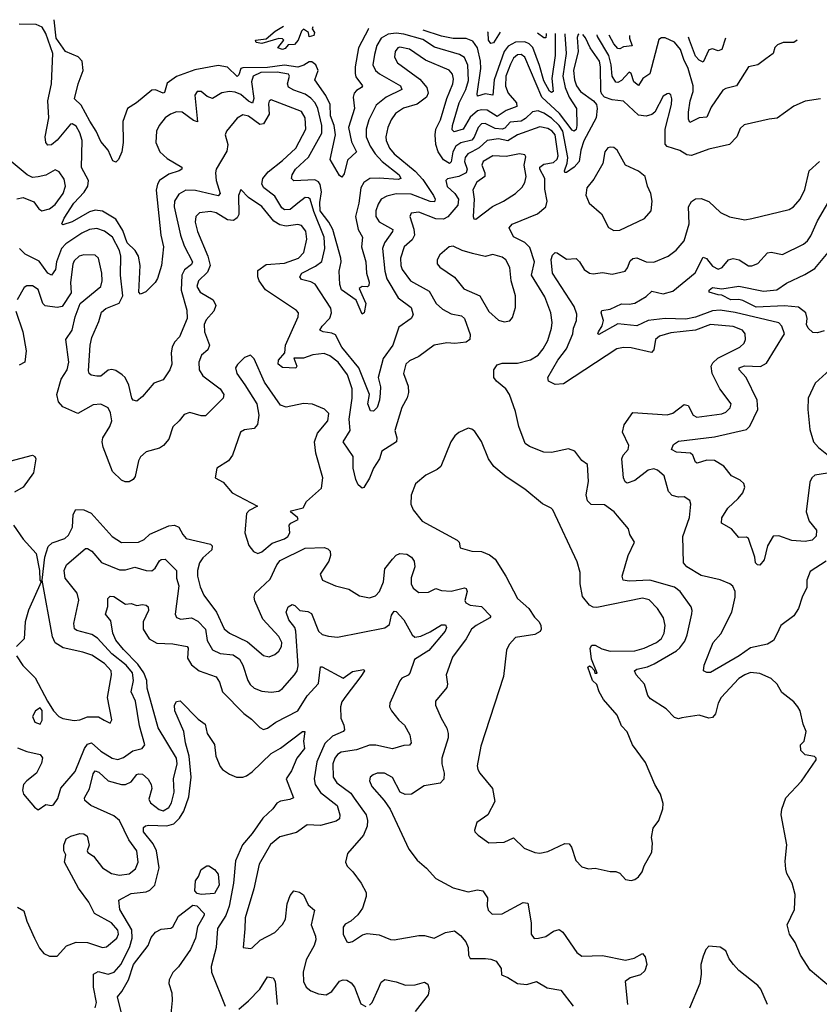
# Model space of a CAD drawing. Extents: x 1493970 to 1595317, y 729910 to 844791.
# Tile 243 of 256: x 1540627 to 1544849, y 834485 to 839683. Entities that reach past the tile are written whole.
import ezdxf

# ---------------------------------------------------------------- set-up
doc = ezdxf.new("R2010")
doc.units = 0

msp = doc.modelspace()

# ---------------------------------------------------------------- linework, layer by layer
at = {"layer": '0CON10XD'}
for points in [[(1543505.6, 839608.2), (1543505.1, 839605), (1543512.7, 839505), (1543494.6, 839384.6), (1543506.5, 839325), (1543529.1, 839275), (1543567, 839215), (1543568.6, 839125), (1543565, 839104.4), (1543555, 839094.6), (1543545, 839100), (1543477.5, 839187.5), (1543384.3, 839274.3), (1543295, 839485.8), (1543275, 839499.3), (1543255, 839497.5), (1543235, 839479.7), (1543218.2, 839448.2), (1543194.8, 839385), (1543192.1, 839332.1), (1543205.7, 839295), (1543250, 839245), (1543252, 839225), (1543195, 839204.4), (1543147.6, 839172.4), (1543095, 839206.4), (1543065, 839207.8), (1543045, 839201.9), (1543005, 839169.3), (1542968.7, 839105), (1542921.7, 839091.7), (1542911, 839101), (1542913, 839125), (1542947.2, 839245), (1542983.4, 839315), (1542996.9, 839363.1), (1542994, 839444), (1542975, 839484.1), (1542948.8, 839498.8), (1542817.9, 839537.9), (1542755, 839577.9), (1542655, 839607), (1542615, 839611.6), (1542572.5, 839607.5), (1542535.9, 839585), (1542512.4, 839547.6), (1542500.3, 839500.3), (1542491.9, 839445), (1542505.2, 839415.2), (1542527, 839397), (1542638.2, 839335), (1542644.6, 839315.4), (1542561.8, 839275), (1542508.6, 839231.4), (1542470, 839155), (1542455.7, 839105), (1542456.1, 839065), (1542477, 839015), (1542503.5, 838975), (1542541.1, 838935), (1542630, 838865), (1542639.5, 838845), (1542625, 838839.5), (1542525, 838847.1), (1542475.3, 838844.7), (1542445, 838823.8), (1542428.3, 838795), (1542418, 838715), (1542400.8, 838645), (1542413.9, 838575), (1542436.4, 838535), (1542432.7, 838485), (1542455.5, 838404.5), (1542459.1, 838345), (1542471.8, 838298.2), (1542470.3, 838279.7), (1542463.2, 838273.2), (1542435, 838274.2), (1542420, 838265), (1542454.7, 838185), (1542446.2, 838135), (1542435, 838129.2), (1542403, 838203), (1542326.8, 838256.8), (1542318.2, 838285), (1542313.8, 838355), (1542325.4, 838405), (1542323.4, 838425), (1542281, 838575), (1542260, 838615), (1542214.3, 838675), (1542212.4, 838717.6), (1542220.3, 838775), (1542214, 838814), (1542205, 838827.5), (1542185, 838837.4), (1542075, 838832.2), (1542061.9, 838845), (1542065.5, 838865), (1542084, 838895), (1542151.9, 838958.1), (1542222.3, 839085), (1542222.9, 839125), (1542200.7, 839215), (1542186.4, 839245), (1542165, 839268.4), (1542135, 839290.5), (1542075, 839310.7), (1542047.3, 839327.3), (1542041.6, 839345), (1542052.1, 839385), (1542045.6, 839395), (1541987.1, 839407.1), (1541901.1, 839405), (1541860.2, 839385), (1541851, 839355), (1541863, 839267), (1541856.6, 839243.4), (1541835, 839253.3), (1541795, 839288.5), (1541765, 839301.4), (1541735, 839304.7), (1541695, 839297.7), (1541645, 839267.5), (1541617.3, 839277.3), (1541585, 839304.3), (1541563.8, 839305), (1541551.1, 839285), (1541566.8, 839143.2), (1541545, 839150.4), (1541485, 839194.6), (1541455, 839197.3), (1541422.9, 839185), (1541395.6, 839165), (1541363.5, 839125), (1541348.9, 839095), (1541345.5, 839035), (1541366.4, 838985), (1541405, 838950), (1541484, 838905), (1541484, 838895), (1541469.2, 838885), (1541415, 838868.4), (1541365.2, 838834.8), (1541354, 838815), (1541347.4, 838782.6), (1541372.5, 838545), (1541387.3, 838485), (1541376.4, 838385), (1541355, 838316.7), (1541342, 838295), (1541293.4, 838246.6), (1541265, 838234.2), (1541255.6, 838245.6), (1541263.7, 838385), (1541254.1, 838435), (1541237.5, 838465), (1541195, 838505.3), (1541171, 838571), (1541135, 838629.7), (1541065, 838671.9), (1541025, 838677.4), (1540995, 838668.8), (1540905, 838615.5), (1540855, 838600), (1540848.8, 838605), (1540861.5, 838635), (1540913.4, 838715), (1540966.8, 838773.2), (1540987.6, 838805), (1540990.8, 838835), (1540953.3, 838903.3), (1540956.9, 839045), (1540945, 839085.4), (1540925, 839120.4), (1540905, 839133.6), (1540895, 839130.9), (1540825, 839046.7), (1540795, 839022.5), (1540775, 839021.2), (1540764.7, 839035), (1540762.2, 839065), (1540780.3, 839165), (1540775.4, 839255), (1540794.6, 839345), (1540801.5, 839505), (1540765, 839610), (1540745, 839643.3), (1540715, 839657.5), (1540625, 839660.5)], [(1542471.2, 839636.7), (1542468.4, 839635), (1542416, 839534), (1542397.9, 839435), (1542398.5, 839398.5), (1542402.5, 839382.5), (1542437.3, 839335), (1542432.5, 839325), (1542405, 839309.6), (1542393.1, 839295), (1542388.7, 839275), (1542394.8, 839215), (1542363.8, 839115), (1542379.2, 839039.2), (1542405.5, 838985), (1542357.9, 838942.1), (1542340.2, 838869.8), (1542328.3, 838851.7), (1542315, 838860), (1542266.7, 838945), (1542295.2, 839075), (1542287, 839125), (1542267.5, 839175), (1542266.8, 839235), (1542243.8, 839283.8), (1542185.9, 839365), (1542203.9, 839415), (1542190.1, 839445), (1542169.8, 839460.2), (1542155, 839460.3), (1542127.1, 839442.9), (1542095, 839433.2), (1542025, 839444), (1541935, 839431.5), (1541805, 839429.8), (1541795.2, 839424.8), (1541785, 839391.9), (1541775, 839384), (1541725, 839432.8), (1541675, 839441.2), (1541551.6, 839418.4), (1541455, 839383.5), (1541405, 839348.5), (1541391.9, 839298.1), (1541385, 839294.6), (1541345, 839313.8), (1541325, 839311.5), (1541244.2, 839245), (1541196.2, 839213.8), (1541171.9, 839145), (1541173.1, 839035), (1541165.7, 838985), (1541149.2, 838945), (1541135, 838931.4), (1541118.2, 838938.2), (1541095, 838993.8), (1541055, 839040.8), (1541030.5, 839095), (1540997.4, 839147.4), (1540951.3, 839231.3), (1540915.8, 839265), (1540936.2, 839345), (1540962.5, 839415), (1540956.3, 839465), (1540936.5, 839486.5), (1540869.4, 839515), (1540820.2, 839585), (1540809.1, 839683.3)], [(1542175.5, 839645), (1542172, 839635), (1542183.3, 839615), (1542180, 839600), (1542155, 839592.5), (1542151.2, 839615), (1542125, 839633.3), (1542115, 839622.5), (1542097.5, 839575), (1542077.5, 839552.5), (1542045, 839550), (1542028.3, 839531.7), (1542015, 839526.7), (1541990, 839535), (1542022.5, 839575), (1542015, 839582.5), (1541995, 839583.8), (1541905, 839557.5), (1541875, 839562.9), (1541872, 839575), (1541928, 839582), (1541976.5, 839623.5), (1542020.4, 839649.3)], [(1543453.9, 839609.7), (1543453.9, 839495), (1543437.3, 839372.7), (1543443.1, 839305), (1543435, 839299.1), (1543425, 839306.8), (1543395, 839361.1), (1543372.1, 839442.1), (1543335.8, 839535.8), (1543316.3, 839556.3), (1543295, 839567), (1543245, 839565.2), (1543205.8, 839544.2), (1543185.1, 839514.9), (1543132.2, 839365), (1543125.6, 839285), (1543085, 839291.2), (1543045, 839279.4), (1543042.3, 839292.2), (1543061.3, 839425), (1543060.5, 839465), (1543044.3, 839534.3), (1543020.2, 839570.2), (1542985, 839583.9), (1542915, 839583.6), (1542855, 839596.9), (1542757.4, 839628.6)], [(1543164.5, 839617.5), (1543128.4, 839561.6), (1543115, 839557.7), (1543102.2, 839575), (1543100, 839615), (1543097.9, 839619.3)], [(1543406.2, 839610.9), (1543407.2, 839605), (1543405, 839587.1), (1543395, 839587.9), (1543361.2, 839612.2)], [(1543578.6, 839606.3), (1543575.6, 839605), (1543571.3, 839588.7), (1543575.7, 839515), (1543552, 839415), (1543556.6, 839365), (1543567.5, 839335), (1543587.5, 839305), (1543657.1, 839255), (1543672.9, 839235), (1543676.9, 839215), (1543670.8, 839165), (1543605, 839044.6), (1543589.4, 838995), (1543580.7, 838935), (1543555, 838905.3), (1543515, 838876.7), (1543505, 838876.7), (1543502.9, 838885), (1543518.3, 838925), (1543521.5, 838955), (1543494.9, 839095), (1543475, 839125.5), (1543435, 839163.2), (1543395, 839189.7), (1543365, 839201.3), (1543335, 839197.3), (1543298, 839162), (1543275, 839148.4), (1543217.7, 839142.3), (1543189.1, 839110.9), (1543175, 839105.1), (1543138.5, 839108.5), (1543085, 839135.6), (1543065, 839134.2), (1543047, 839115), (1543026.9, 839063.1), (1543015, 839047.4), (1542956.9, 839033.1), (1542929.8, 839015), (1542914.1, 838985), (1542905, 838932.5), (1542895.7, 838924.3), (1542865, 838943), (1542836.5, 838985), (1542823.8, 839023.8), (1542820.2, 839075), (1542825.2, 839105), (1542849.8, 839155), (1542882.9, 839267.1), (1542914.7, 839345), (1542918.5, 839368.5), (1542913.2, 839395), (1542895, 839416.9), (1542769.9, 839469.9), (1542685, 839528.4), (1542635, 839537.6), (1542624.4, 839535), (1542609.2, 839515), (1542606.5, 839485), (1542622.7, 839455), (1542739.6, 839369.6), (1542777.1, 839325), (1542783.4, 839295), (1542775.8, 839274.2), (1542725, 839237.8), (1542653.2, 839216.8), (1542611.7, 839188.3), (1542587.7, 839155), (1542570.4, 839115), (1542560.3, 839065), (1542562.5, 839045), (1542580.2, 839005), (1542605, 838975.9), (1542715, 838882.9), (1542755, 838840.5), (1542812.1, 838755), (1542820.4, 838735), (1542817.4, 838722.6), (1542795, 838723), (1542695, 838762.2), (1542615, 838763.3), (1542565, 838751.8), (1542536.4, 838735), (1542519.8, 838710.2), (1542507.4, 838675), (1542508.1, 838645), (1542525, 838615.4), (1542597.3, 838575), (1542596.2, 838565), (1542553.6, 838505), (1542542.6, 838475), (1542555.2, 838355), (1542565, 838315.6), (1542625.6, 838215.6), (1542693.5, 838163.5), (1542704.6, 838125.4), (1542694.4, 838105), (1542629.2, 838060.8), (1542596.9, 837965), (1542545.9, 837895), (1542520.5, 837795), (1542531.9, 837745), (1542530.9, 837710.9), (1542527.5, 837675), (1542515, 837635.8), (1542495, 837615.8), (1542478.8, 837618.8), (1542465.4, 837655), (1542474.3, 837705), (1542418, 837845), (1542327.6, 837955), (1542295, 838019.1), (1542275, 838029.2), (1542228.8, 838035), (1542212.5, 838045), (1542223.5, 838065), (1542265, 838107.8), (1542273.2, 838135), (1542269.7, 838159.7), (1542186.8, 838286.8), (1542165, 838299.2), (1542115, 838312.3), (1542105.5, 838325), (1542117.5, 838345), (1542188.2, 838381.8), (1542222.5, 838407.5), (1542239, 838475), (1542234.5, 838535), (1542180.6, 838670.6), (1542161.3, 838735), (1542152.6, 838742.6), (1542135, 838744.1), (1542095.4, 838714.6), (1542055, 838681.7), (1542025, 838679.2), (1542010.8, 838690.8), (1541975, 838752.2), (1541916.9, 838795), (1541905.8, 838815), (1541911.2, 838845), (1541939.6, 838880.4), (1542015, 838939.7), (1542084.7, 839005), (1542138.6, 839105), (1542134.4, 839164.4), (1542115, 839199.3), (1541955, 839261.1), (1541945, 839254), (1541941.6, 839238.4), (1541945.2, 839185), (1541915, 839133.2), (1541895, 839130.4), (1541835, 839174.7), (1541805, 839181.3), (1541775.9, 839164.1), (1541718.5, 839095), (1541712.3, 839075), (1541726.9, 839025), (1541721.2, 838988.8), (1541665.3, 838894.7), (1541660.3, 838875), (1541664.3, 838835), (1541685.7, 838765.7), (1541675, 838753.1), (1541555, 838781.6), (1541505, 838782.6), (1541467.2, 838762.8), (1541444.4, 838725.6), (1541443.4, 838695), (1541476.1, 838545), (1541495, 838490), (1541540.3, 838405), (1541535, 838391.5), (1541496.9, 838363.1), (1541482.4, 838335), (1541479.3, 838255), (1541509.2, 838149.2), (1541511.6, 838105), (1541471.3, 838008.7), (1541445, 837980), (1541432.7, 837955), (1541427.5, 837925), (1541429.6, 837865), (1541420.3, 837835), (1541385, 837782.3), (1541335, 837764.3), (1541275, 837693.8), (1541245, 837670), (1541226.7, 837675), (1541218.6, 837685), (1541203.6, 837753.6), (1541183.5, 837793.5), (1541168.9, 837808.9), (1541135, 837831.8), (1541113.1, 837836.9), (1541095, 837833.1), (1541055, 837801.9), (1541035, 837800.6), (1541005, 837807.1), (1540994.2, 837815), (1540989.7, 837829.7), (1540998.5, 837965), (1541007.9, 838005), (1541045, 838090), (1541059.9, 838140.1), (1541081.4, 838158.6), (1541153.2, 838186.8), (1541172.5, 838225), (1541159, 838335), (1541162, 838435), (1541154, 838465), (1541117.9, 838535), (1541075, 838567.2), (1541035, 838581.1), (1540995, 838575.2), (1540955, 838556.1), (1540870.8, 838499.2), (1540847.7, 838475), (1540820.8, 838405), (1540816.6, 838365), (1540795, 838334.6), (1540775, 838345.6), (1540729.3, 838409.3), (1540655.2, 838445.2), (1540625.4, 838475)], [(1544855.8, 839265.8), (1544775, 839252.5), (1544715, 839226), (1544627.3, 839162.7), (1544585, 839158.5), (1544452, 839128), (1544431.4, 839108.6), (1544413.5, 839065), (1544374.3, 839025), (1544265, 839000.4), (1544175, 838966.9), (1544150.1, 838970.1), (1544112.6, 838992.6), (1544045, 839013.1), (1544036, 839026), (1544034.7, 839105.3), (1544067.9, 839235), (1544071.1, 839265), (1544065, 839286.7), (1544055, 839293.8), (1544045, 839292), (1544025, 839279.2), (1543980.8, 839195), (1543965, 839182.9), (1543934.2, 839174.2), (1543895, 839178.9), (1543815, 839253.2), (1543755, 839260.8), (1543714.4, 839274.4), (1543700.1, 839290.1), (1543695.7, 839305), (1543694.6, 839435), (1543689.3, 839465), (1543639.6, 839535), (1543615, 839587.5), (1543600.9, 839605.7)], [(1544731.5, 839575), (1544715, 839562.9), (1544657.8, 839562.2), (1544628.8, 839551.2), (1544615, 839536), (1544604.6, 839505.4), (1544567.5, 839477.5), (1544525, 839445.7), (1544474.7, 839435.3), (1544412.5, 839335), (1544355, 839320), (1544339.5, 839310.5), (1544277.9, 839222.1), (1544255, 839169.4), (1544215, 839165.3), (1544165, 839140.8), (1544157.7, 839157.7), (1544158, 839195), (1544166.9, 839255), (1544183.9, 839305), (1544182.5, 839335), (1544156.7, 839425), (1544133.1, 839473.1), (1544116.2, 839526.2), (1544085, 839565.4), (1544035, 839586.9), (1544015, 839587.1), (1544001.7, 839578.3), (1543955, 839396.9), (1543917.9, 839372.1), (1543895, 839335.6), (1543869.2, 839355), (1543855, 839398.8), (1543845, 839406.9), (1543805, 839362.3), (1543785, 839351.2), (1543774.1, 839354.1), (1543755.9, 839385.9), (1543749.3, 839445), (1543737.3, 839495), (1543678.2, 839595), (1543675.8, 839603.6)], [(1543846.7, 839599), (1543847.7, 839585), (1543860.6, 839545), (1543815, 839539.7), (1543795, 839529.6), (1543785, 839531.6), (1543763.8, 839555), (1543740.1, 839601.9)], [(1544354.1, 839585.2), (1544334.4, 839525.6), (1544315, 839518.6), (1544285, 839529.2), (1544265.9, 839524.1), (1544235, 839458.8), (1544215, 839468.9), (1544195, 839490.9), (1544164.1, 839575.9), (1544159.2, 839590.5)], [(1544901.1, 834581.1), (1544801.5, 834665), (1544750, 834745), (1544721.9, 834811.9), (1544691.1, 834855), (1544680, 834905), (1544717.9, 834985), (1544721.5, 835065), (1544705.6, 835125), (1544677.1, 835175), (1544672.1, 835197.9), (1544668.3, 835241.7), (1544677.6, 835327.6), (1544647.8, 835485), (1544650.5, 835515), (1544671.9, 835575), (1544755, 835663.8), (1544833.3, 835775), (1544833.3, 835785), (1544824.1, 835794.1), (1544775, 835802.5), (1544751.2, 835825), (1544750, 835855), (1544770, 835875), (1544780, 835925), (1544763.6, 835963.6), (1544747.5, 836035), (1544736, 836055), (1544715, 836081.2), (1544651.3, 836131.3), (1544626, 836175), (1544595.4, 836205.4), (1544535, 836231.9), (1544485, 836236.2), (1544455, 836225.4), (1544425, 836204.4), (1544331.2, 836105), (1544315.6, 836075.6), (1544301.2, 836018.8), (1544285, 836000), (1544265, 835995.7), (1544215, 836011.2), (1544122.4, 835997.6), (1544105, 835993.1), (1544085, 835998.6), (1544040.6, 836045), (1543957.4, 836097.4), (1543944, 836115), (1543925.3, 836175), (1543882.3, 836225), (1543873.1, 836245), (1543886, 836255), (1543942.4, 836267.6), (1543977.2, 836282.8), (1544095, 836351.1), (1544112.9, 836367.1), (1544138.5, 836401.5), (1544151.1, 836435), (1544175.8, 836545.8), (1544178.6, 836565), (1544173.2, 836583.2), (1544115.2, 836665.2), (1544085, 836687.9), (1543955, 836723.8), (1543845, 836718.5), (1543814, 836725), (1543807.5, 836745), (1543839.2, 836855), (1543872.5, 836925), (1543848.8, 836965), (1543842.5, 836995), (1543783.6, 837063.6), (1543765.8, 837085), (1543715, 837122.9), (1543645, 837124.2), (1543625, 837143.3), (1543617.8, 837175), (1543630.9, 837245), (1543625.7, 837335), (1543595, 837356.7), (1543557.5, 837405), (1543525, 837418), (1543435, 837398.1), (1543395, 837399.4), (1543319.3, 837429.3), (1543296, 837445), (1543261.8, 837535), (1543245.3, 837615), (1543212.5, 837705), (1543194.4, 837735), (1543144.2, 837774.2), (1543130.8, 837795), (1543130.8, 837835), (1543148, 837862), (1543175, 837869.3), (1543255, 837870.4), (1543325, 837888.2), (1543365, 837913.1), (1543391.3, 837945), (1543415, 837990), (1543435.3, 838055), (1543438.2, 838085), (1543432, 838135), (1543399.8, 838219.8), (1543328.8, 838335), (1543345.3, 838405), (1543320.6, 838480.6), (1543295, 838507.2), (1543235, 838536.7), (1543210.8, 838585), (1543226.6, 838603.4), (1543360.8, 838659.2), (1543404.3, 838695), (1543412.5, 838725), (1543399.1, 838789.1), (1543399.8, 838845), (1543373, 838895), (1543373.2, 838905), (1543395, 838920.8), (1543445, 838930.2), (1543465, 838946.2), (1543470, 838965), (1543453.9, 839075), (1543438.3, 839095), (1543415, 839109.7), (1543372.7, 839117.3), (1543255.2, 839074.8), (1543205, 839043), (1543155.2, 839055.2), (1543095, 839046.1), (1543053.8, 839006.2), (1543013.8, 838985), (1542994.1, 838975), (1542978.5, 838955), (1542976.3, 838935), (1542990.2, 838895), (1542983.7, 838875), (1542945, 838854.8), (1542886.6, 838843.4), (1542877.1, 838835), (1542885, 838801.9), (1542925.2, 838765.2), (1542944.8, 838735), (1542941.2, 838705), (1542887.2, 838642.8), (1542865, 838631), (1542825, 838632.3), (1542735, 838666.3), (1542695, 838662.5), (1542687.8, 838645), (1542707.8, 838577.8), (1542711, 838545), (1542699.1, 838520.9), (1542656.9, 838485), (1542638.2, 838425), (1542639.7, 838385), (1542646.8, 838365), (1542690.9, 838305), (1542789.7, 838249.7), (1542826.1, 838185), (1542858.8, 838155), (1542905, 838130), (1542959.9, 838119.9), (1542975, 838105.6), (1543005, 838021.2), (1543004.6, 837995), (1542985, 837980.6), (1542925, 837973.5), (1542883.1, 837976.9), (1542815, 837965.6), (1542735, 837905.7), (1542685, 837881.9), (1542666.1, 837863.9), (1542654.4, 837815), (1542678.3, 837748.3), (1542680.3, 837715), (1542673.4, 837686.6), (1542644.7, 837635.3), (1542608.1, 837515), (1542618.9, 837475), (1542616.7, 837455), (1542539.1, 837405), (1542526.5, 837365), (1542495.8, 837315), (1542475, 837262.9), (1542445, 837214.2), (1542435, 837210.8), (1542415, 837227.1), (1542401.8, 837255), (1542388.4, 837315), (1542387.4, 837377.4), (1542334.4, 837455), (1542371.9, 837515), (1542366.8, 837575), (1542382.4, 837685), (1542383.2, 837735), (1542358.3, 837808.3), (1542308.9, 837875), (1542265, 837908.8), (1542235, 837921.8), (1542175, 837914.7), (1542125, 837896.1), (1542075, 837896.9), (1542090, 837855), (1542085, 837843.5), (1542015, 837847.3), (1541992.3, 837865), (1541994.2, 837885), (1542027.3, 837925), (1542030.8, 837965), (1542097.5, 838115), (1542100, 838135), (1542088.7, 838148.7), (1541925, 838257.5), (1541891.1, 838305), (1541884.7, 838325), (1541885, 838360), (1541928.7, 838391.3), (1542025, 838397.1), (1542100, 838425), (1542127.7, 838455), (1542143.9, 838525), (1542137.3, 838567.3), (1542115, 838596.4), (1542095, 838601.3), (1542035, 838593.6), (1541999.9, 838599.9), (1541969, 838619), (1541905, 838696.7), (1541834.8, 838744.8), (1541795, 838787.5), (1541782.1, 838755), (1541784.3, 838655.7), (1541775, 838637.5), (1541756.9, 838623.1), (1541725, 838626.3), (1541665, 838662.8), (1541635, 838670), (1541576.5, 838663.5), (1541557.1, 838645), (1541554.1, 838615), (1541565.3, 838565), (1541621.3, 838435), (1541632, 838385), (1541619, 838351), (1541571.3, 838305), (1541562.9, 838275), (1541580.4, 838245), (1541647.9, 838205), (1541662.9, 838175), (1541652.7, 838145), (1541611.9, 838098.1), (1541601.6, 838075), (1541603.8, 838035), (1541628.8, 837965), (1541619.8, 837940.2), (1541587.2, 837912.8), (1541572.5, 837875), (1541574.1, 837835), (1541595, 837802.7), (1541685.5, 837735), (1541705.6, 837705), (1541701.2, 837685), (1541607.5, 837592.5), (1541585, 837592.5), (1541525, 837609.1), (1541495, 837598.6), (1541470, 837565), (1541435.4, 837534.6), (1541415, 837468.8), (1541385.8, 837435), (1541365, 837420.6), (1541295, 837402.2), (1541265.3, 837374.7), (1541254.7, 837355), (1541237.6, 837272.4), (1541226, 837255), (1541205, 837243.3), (1541183.6, 837243.6), (1541165, 837252.5), (1541117.6, 837297.6), (1541067.3, 837427.3), (1541061.9, 837455), (1541065.3, 837475), (1541102.6, 837535), (1541112.9, 837565), (1541107.5, 837607.5), (1541095, 837634.5), (1541055, 837653.1), (1541015, 837650.3), (1540935, 837604.3), (1540855, 837638.8), (1540832.9, 837665), (1540822.5, 837705), (1540845.3, 837785), (1540877.1, 837835), (1540885.8, 837875), (1540870.7, 837995), (1540903.8, 838045), (1540919.4, 838115), (1540946, 838185), (1541056.4, 838275), (1541062.5, 838305), (1541060.9, 838345), (1541043.6, 838423.6), (1541025, 838439.4), (1540965, 838442.7), (1540941.9, 838435), (1540915, 838409.5), (1540907.7, 838392.2), (1540894.7, 838295.3), (1540899.1, 838240.9), (1540851.3, 838168.7), (1540825, 838163.7), (1540762.2, 838172.2), (1540749.8, 838185), (1540725, 838259.4), (1540695, 838278.9), (1540665, 838277.8), (1540650.8, 838269.2), (1540614.2, 838205)], [(1543765, 838570.8), (1543795, 838572.5), (1543925.6, 838634.4), (1543960.8, 838675), (1543967.1, 838725), (1543960, 838765), (1543942, 838805), (1543930, 838855), (1543895, 838882.9), (1543825.8, 838915), (1543781.2, 838995), (1543765, 839008.8), (1543745, 839011.2), (1543733, 839007), (1543716, 838985), (1543705.6, 838924.4), (1543658, 838842), (1543621.2, 838795), (1543616.1, 838756.1), (1543633.8, 838715), (1543699.1, 838659.1), (1543735.8, 838585.8), (1543765, 838570.8)], [(1540612.8, 838737.2), (1540645, 838744.5), (1540701.5, 838721.5), (1540728.5, 838685), (1540744, 838675), (1540785, 838684.7), (1540815, 838708.5), (1540856.3, 838765), (1540868.2, 838805), (1540861.9, 838841.9), (1540835, 838880), (1540815, 838890.8), (1540765, 838863.3), (1540725, 838852.9), (1540695, 838850), (1540666.2, 838865), (1540551.2, 838961.2)], [(1543035, 838630.8), (1543123, 838697), (1543181.4, 838725), (1543244.3, 838765), (1543280.4, 838799.6), (1543295, 838824), (1543301.8, 838855), (1543290, 838915), (1543298.9, 838958.9), (1543295, 838970), (1543265.4, 838975.4), (1543195, 838961.1), (1543125, 838964.1), (1543074.7, 838935), (1543066.5, 838915), (1543082.9, 838875), (1543082.3, 838855), (1543041.5, 838825), (1543020, 838785), (1543027.2, 838735), (1543021.4, 838645), (1543025, 838632.5), (1543035, 838630.8)], [(1544885.3, 836824.7), (1544800.2, 836769.8), (1544782.9, 836725), (1544784, 836685), (1544758, 836635), (1544740, 836575), (1544715, 836536.2), (1544646, 836485), (1544625, 836438.8), (1544607.1, 836405), (1544576, 836386), (1544485, 836366.4), (1544426.7, 836325), (1544275, 836236.2), (1544255, 836236.7), (1544237.5, 836245), (1544240.8, 836275), (1544289.5, 836395), (1544328.7, 836441.3), (1544386.7, 836555), (1544405.3, 836635), (1544404, 836664), (1544393, 836693), (1544376, 836705), (1544325, 836726.7), (1544225, 836748.5), (1544149.2, 836795), (1544131.4, 836815), (1544127.8, 836955), (1544164.4, 837055), (1544170, 837125), (1544166, 837145), (1544135, 837164.2), (1544105, 837162.5), (1544071.4, 837171.4), (1544052.2, 837192.2), (1544044.6, 837224.6), (1544030.5, 837275), (1543995.6, 837305), (1543975, 837311.5), (1543945, 837305.4), (1543875, 837250.4), (1543835, 837235.7), (1543823.2, 837243.2), (1543815.5, 837265), (1543805.6, 837365), (1543814.3, 837385), (1543840, 837415), (1543842.9, 837435), (1543810, 837505), (1543819.1, 837545), (1543865, 837608.9), (1544045, 837597.3), (1544075, 837606.4), (1544135, 837652.2), (1544156.2, 837646.2), (1544183.3, 837595), (1544202.5, 837585), (1544335, 837602.1), (1544355, 837611.5), (1544379.2, 837635), (1544382.9, 837655), (1544323.1, 837735), (1544283.2, 837815), (1544278.9, 837855), (1544287.7, 837872.3), (1544313.9, 837896.1), (1544429.2, 837955), (1544452.5, 837975), (1544460, 837995), (1544458.1, 838025), (1544443.1, 838045), (1544395, 838063.8), (1544275, 838074), (1544195, 838044.8), (1544065, 838029.8), (1544005, 838012.2), (1543984.7, 837995), (1543975, 837941.2), (1543963.3, 837926.7), (1543855, 837951.5), (1543815, 837953.3), (1543779.2, 837945), (1543498.5, 837761.5), (1543455, 837756.8), (1543419.2, 837775), (1543416.4, 837795), (1543468.1, 837885), (1543514.8, 837945.2), (1543547.6, 838025), (1543550.7, 838055), (1543566.7, 838095), (1543568.1, 838128.1), (1543555, 838168.9), (1543440.4, 838345), (1543432.7, 838417.3), (1543440.3, 838439.7), (1543455, 838453.8), (1543465, 838453.3), (1543515, 838419.4), (1543565, 838423.3), (1543583.6, 838405), (1543606.9, 838365), (1543635, 838345.6), (1543655, 838341.1), (1543705, 838347.8), (1543755, 838339.5), (1543823.8, 838356.2), (1543837.1, 838372.9), (1543850, 838410), (1543865, 838423.1), (1543885, 838425.4), (1543935, 838405.4), (1543975, 838403.4), (1544050.8, 838435), (1544094.1, 838465.9), (1544135.4, 838515), (1544162, 838605), (1544158.1, 838695), (1544175, 838723.8), (1544195, 838738), (1544225, 838739.2), (1544265, 838724), (1544328, 838665), (1544375, 838641.9), (1544455, 838627.5), (1544493, 838633), (1544689.4, 838680.6), (1544712.5, 838695), (1544747.8, 838735), (1544772.6, 838787.4), (1544795.6, 838885), (1544850.8, 838935)], [(1544925, 837294.3), (1544825, 837278), (1544810.4, 837265), (1544798.5, 837241.5), (1544779.1, 837085), (1544796.1, 837036.1), (1544835, 836988.6), (1544833.2, 836956.8), (1544810.8, 836935), (1544775, 836927.9), (1544704.4, 836934.4), (1544635, 836958), (1544605, 836956.7), (1544575, 836906.2), (1544558, 836832), (1544535, 836804.2), (1544522.5, 836805), (1544512, 836815), (1544508.5, 836845), (1544475, 836944), (1544465, 836952), (1544425, 836950), (1544386.2, 836995), (1544332, 837025), (1544335, 837053.3), (1544365.6, 837105), (1544421.4, 837155), (1544445.4, 837184.6), (1544455.6, 837215), (1544450.8, 837235), (1544432, 837252), (1544385, 837274.4), (1544345, 837325.8), (1544295.4, 837355.4), (1544255, 837357.1), (1544205, 837341.9), (1544195, 837348), (1544180.8, 837385), (1544168.8, 837395), (1544095, 837400), (1544067.8, 837415), (1544079.8, 837440.2), (1544105, 837458.5), (1544295, 837481.1), (1544465, 837519.2), (1544482.2, 837537.8), (1544524.6, 837625), (1544520.7, 837675), (1544462.9, 837795), (1544425.4, 837835), (1544425.5, 837845), (1544454.8, 837855.2), (1544538.1, 837851.9), (1544569.7, 837870.3), (1544665.8, 838025), (1544651.8, 838065), (1544635, 838082.3), (1544405, 838138), (1544325, 838150), (1544285, 838146), (1544195, 838112.1), (1544145, 838102.5), (1544035, 838105.7), (1543945, 838095.2), (1543885, 838066.9), (1543785, 838076.9), (1543685, 838021.4), (1543680, 838025), (1543682.7, 838035), (1543703.2, 838066.8), (1543709.6, 838095), (1543696.9, 838135), (1543701.3, 838148.7), (1543745, 838155.5), (1543805, 838182.4), (1543845, 838181.3), (1543875, 838187.6), (1543935, 838221.1), (1543965, 838249.6), (1544025, 838236.8), (1544075, 838250.4), (1544192.9, 838347.1), (1544235, 838429.4), (1544253.3, 838423.3), (1544285, 838382.7), (1544315, 838366.5), (1544335.7, 838375), (1544370, 838415), (1544395, 838422.7), (1544426.2, 838416.2), (1544475, 838383.6), (1544493.4, 838383.4), (1544525, 838395.6), (1544575, 838453.1), (1544595, 838456.7), (1544655, 838444.3), (1544765, 838498.1), (1544786.9, 838515), (1544805, 838541.4), (1544839.4, 838620.6), (1544924.7, 838765.3)], [(1543185, 838087.5), (1543215, 838094), (1543229.5, 838110.5), (1543245.5, 838164.5), (1543244.4, 838225.6), (1543221.8, 838305), (1543215.5, 838375), (1543194.3, 838415), (1543175, 838428.8), (1543125, 838443.1), (1543085, 838433.8), (1543018.3, 838448.3), (1542964.2, 838464.2), (1542915, 838487.5), (1542895, 838483.3), (1542845, 838441.2), (1542830.8, 838415), (1542832, 838395), (1542845, 838376.2), (1542923.7, 838323.7), (1542972, 838262), (1543057.5, 838225), (1543105, 838143.1), (1543155, 838097.1), (1543185, 838087.5)], [(1544875, 838040), (1544839.9, 838030.1), (1544815, 838032.4), (1544789.8, 838055), (1544782.1, 838075), (1544785.2, 838105.2), (1544777.5, 838135), (1544739.4, 838165), (1544665, 838172.7), (1544515, 838165.8), (1544445, 838201.6), (1544425, 838206.7), (1544381.4, 838205), (1544335, 838228.8), (1544315, 838231.3), (1544267.5, 838245), (1544266.7, 838255), (1544285, 838269.4), (1544335, 838263.3), (1544423.8, 838276.2), (1544555, 838249.3), (1544625, 838256.6), (1544675, 838292.1), (1544771.9, 838338.1), (1544825, 838370.4), (1544895, 838453.5)], [(1540606.7, 838145), (1540644.4, 838035), (1540660.9, 837935), (1540654.1, 837875.9), (1540625, 837860)], [(1541885, 836865.8), (1541905, 836873.3), (1541960.3, 836919.7), (1542025, 836942), (1542042.5, 836955), (1542053.6, 836975), (1542050.8, 837015), (1542058.8, 837025), (1542097.5, 837045), (1542093.3, 837055), (1542057.5, 837085), (1542060, 837090), (1542124.1, 837105.9), (1542140.8, 837139.2), (1542220, 837210), (1542227.5, 837265), (1542190, 837395), (1542184.5, 837455), (1542199.8, 837500.2), (1542253.5, 837565), (1542258.6, 837605), (1542236.9, 837626.9), (1542173.3, 837653.3), (1542125, 837657.7), (1542035, 837637.2), (1542005, 837648.5), (1541919.7, 837769.7), (1541865, 837892.5), (1541845, 837912.5), (1541815, 837900), (1541776.8, 837863.2), (1541765.8, 837845), (1541773.3, 837815), (1541815.6, 837755), (1541880, 837655), (1541889.2, 837595), (1541883.6, 837546.4), (1541865, 837524.5), (1541815, 837518.1), (1541792.5, 837505), (1541751.4, 837385), (1541728.8, 837355), (1541667.5, 837315), (1541660, 837265), (1541701.7, 837241.7), (1541748.8, 837185), (1541882.5, 837115), (1541837.9, 837092.1), (1541824.3, 837075.7), (1541815.6, 836975), (1541837, 836907), (1541861.2, 836875), (1541885, 836865.8)], [(1544905, 837834.7), (1544827.3, 837765), (1544791, 837685), (1544788.1, 837625), (1544799.7, 837519.7), (1544819.2, 837455), (1544844.7, 837424.7), (1544906, 837376)], [(1543855, 835138.8), (1543875, 835143.3), (1543895, 835158.8), (1543914, 835185), (1543924.4, 835215.6), (1543965, 835287.5), (1543969.2, 835335), (1543962.9, 835365), (1543971.9, 835415), (1544002.5, 835455), (1544022.3, 835517.7), (1544024, 835545), (1544010, 835595), (1543980.8, 835645), (1543932.1, 835762.1), (1543862.9, 835855), (1543834.5, 835924.5), (1543805, 835956.2), (1543781.1, 836011.1), (1543709.2, 836095), (1543686, 836135), (1543673.8, 836173.8), (1543652, 836195), (1543627.5, 836265), (1543635, 836272.5), (1543645, 836267.5), (1543660, 836250), (1543663.6, 836233.6), (1543675.8, 836234.2), (1543647, 836307), (1543639.2, 836365), (1543648.3, 836381.7), (1543665, 836380.6), (1543701.3, 836361.3), (1543745, 836350.3), (1543875, 836351.6), (1543925.2, 836364.8), (1543990, 836395), (1544015, 836416.9), (1544030.8, 836445), (1544035.4, 836485), (1544026.7, 836525), (1543995.6, 836575), (1543950.3, 836620.3), (1543915, 836629.3), (1543675, 836579.5), (1543655, 836581.5), (1543635, 836592.9), (1543598.3, 836638.3), (1543585.6, 836705), (1543586.7, 836765), (1543571.1, 836821.1), (1543442.5, 837095), (1543433.8, 837105), (1543387.2, 837127.2), (1543295, 837204.4), (1543195, 837270), (1543130, 837325), (1543102.5, 837365), (1543065.6, 837455.6), (1543029.5, 837509.5), (1543015, 837521.2), (1542995, 837526), (1542945.8, 837504.2), (1542925, 837486.7), (1542904, 837455), (1542851.2, 837325), (1542832.1, 837307.9), (1542772, 837278), (1542717.4, 837232.6), (1542693.9, 837173.9), (1542692.5, 837125), (1542704, 837095), (1542752, 837035), (1542936.7, 836935), (1542947.5, 836925), (1542952.5, 836895), (1543015, 836877.1), (1543065, 836875.6), (1543108, 836858), (1543138.1, 836835), (1543194.2, 836745), (1543255, 836628), (1543315.3, 836575.3), (1543345, 836528.6), (1543369.2, 836505), (1543378.8, 836485), (1543380, 836465), (1543375.9, 836454.1), (1543347, 836437), (1543245, 836420.8), (1543212, 836385), (1543198, 836355), (1543182, 836215), (1543062, 835848), (1543042.7, 835745), (1543045.5, 835725), (1543057.3, 835705), (1543122.7, 835625), (1543136.7, 835555), (1543098.1, 835485), (1543041.2, 835445), (1543029.2, 835405), (1543030.8, 835395), (1543047.6, 835377.6), (1543105, 835337.5), (1543185, 835341.4), (1543235, 835363.8), (1543290.3, 835310.3), (1543346.7, 835286.7), (1543372.7, 835282.7), (1543415, 835291.1), (1543505, 835334.2), (1543528.3, 835331.7), (1543541.4, 835315), (1543563.6, 835243.6), (1543595, 835210.8), (1543631.2, 835201.2), (1543665, 835204), (1543745, 835186.2), (1543775, 835186.7), (1543795, 835176.7), (1543825, 835143.8), (1543855, 835138.8)], [(1540575, 837352.6), (1540695, 837383.5), (1540707.3, 837377.3), (1540712.7, 837365), (1540700.9, 837290.9), (1540645.5, 837215), (1540600.3, 837189.7)], [(1541073.8, 835985), (1541105, 835970), (1541113.6, 835986.4), (1541091.1, 836105), (1541111.1, 836225), (1541109.5, 836245), (1541075.4, 836285), (1541008.5, 836328.5), (1540960.8, 836345), (1540856.5, 836366.5), (1540815, 836392.9), (1540800.9, 836425), (1540746.2, 836725), (1540760, 836845), (1540777.7, 836902.2), (1540797.9, 836922.1), (1540865, 836943.8), (1540885, 836962.2), (1540906.6, 837005), (1540909.6, 837070.4), (1540922.9, 837097.1), (1540965.5, 837095.5), (1541005, 837078.9), (1541114.8, 836954.8), (1541165, 836922.4), (1541255, 836925.4), (1541285, 836938.2), (1541315, 836966.9), (1541415, 837010.4), (1541445, 837014.6), (1541468.1, 837005), (1541488.2, 836965), (1541506, 836945), (1541634.6, 836914.6), (1541643.1, 836905), (1541641.5, 836885), (1541595, 836841.5), (1541576.7, 836815), (1541565.5, 836775.5), (1541566.2, 836745), (1541579.8, 836689.8), (1541600, 836645), (1541666.6, 836555), (1541707.3, 836467.3), (1541735.6, 836445), (1541829.4, 836399.4), (1541915, 836326.7), (1541945, 836318.9), (1541975, 836332.5), (1541995, 836349.5), (1542009.1, 836375), (1542010.9, 836395), (1541995, 836426.5), (1541911.2, 836518.8), (1541868.7, 836615), (1541865.3, 836635), (1541870.4, 836655), (1541950, 836730), (1541984.7, 836805), (1542001.9, 836828.1), (1542135, 836893.1), (1542235, 836896.2), (1542255, 836889.4), (1542266.9, 836876.9), (1542268.8, 836855), (1542259.6, 836825), (1542213.2, 836756.8), (1542226.7, 836725), (1542294, 836694), (1542365, 836677.5), (1542420.9, 836640.9), (1542475, 836631.8), (1542505, 836642.5), (1542526.8, 836665), (1542548.9, 836715), (1542555.7, 836784.3), (1542595, 836835.6), (1542614.1, 836855.9), (1542634.7, 836865.3), (1542670.8, 836860.8), (1542695.7, 836845), (1542710, 836825), (1542713.6, 836795), (1542695, 836736.7), (1542693.8, 836705), (1542705, 836682.5), (1542735, 836658.6), (1542785, 836660.6), (1542825, 836680), (1542855, 836670), (1542905, 836667.1), (1542975, 836684.3), (1542985, 836680), (1542989.1, 836665), (1542977.8, 836617.8), (1542982.2, 836605), (1543005, 836592.5), (1543065, 836584.5), (1543115.6, 836535), (1543109.4, 836525), (1543037.1, 836485), (1543013.1, 836465), (1542984.5, 836415), (1542911.9, 836318.1), (1542879.4, 836225), (1542885.6, 836175), (1542882, 836158), (1542821.9, 836085), (1542822.2, 836065), (1542852.1, 835995), (1542882.4, 835942.4), (1542890, 835915), (1542888.7, 835891.3), (1542856.2, 835783.8), (1542856.4, 835755), (1542868.2, 835705), (1542866.9, 835673.1), (1542847.8, 835652.2), (1542761.9, 835638.1), (1542696.1, 835593.9), (1542662.6, 835592.6), (1542636, 835605), (1542595, 835682), (1542553.3, 835705), (1542515, 835705.5), (1542492.8, 835697.2), (1542477.5, 835685), (1542473.3, 835665), (1542486.5, 835635), (1542551.1, 835561.1), (1542582.5, 835515), (1542682.5, 835305), (1542725, 835246.2), (1542775, 835204), (1542825, 835150), (1542915, 835100.8), (1542995, 835079.1), (1543045, 835090), (1543073.3, 835085), (1543097.9, 835047.9), (1543095.6, 835005), (1543101.3, 834981.3), (1543121.3, 834961.3), (1543175, 834963.3), (1543285, 835023.3), (1543309.8, 835019.8), (1543328, 834915), (1543327.8, 834855), (1543343.1, 834833.1), (1543366.4, 834833.6), (1543405, 834842.5), (1543445, 834871.9), (1543475, 834880), (1543495, 834866), (1543568.7, 834758.7), (1543595, 834740), (1543705, 834742.9), (1543825, 834718.2), (1543872, 834728), (1543915, 834753.3), (1543928.8, 834735), (1543938.6, 834695), (1543927.4, 834662.6), (1543905, 834641.4), (1543851.2, 834625), (1543824, 834605), (1543835.7, 834485)], [(1540595, 837014.3), (1540645, 836941.2), (1540713.3, 836865), (1540731.2, 836775), (1540733.6, 836723.6), (1540740, 836715), (1540673.3, 836566.7), (1540655.3, 836505), (1540650, 836415), (1540610.6, 836375)], [(1540615, 835839.2), (1540665, 835820), (1540734.7, 835804.7), (1540747, 835787), (1540741.5, 835758.5), (1540715.6, 835705), (1540664.2, 835665), (1540647.8, 835645), (1540641.2, 835615), (1540647.3, 835595), (1540705, 835525.6), (1540725, 835512.2), (1540765, 835540), (1540795, 835534), (1540805, 835538.8), (1540828.8, 835571.2), (1540844.3, 835625.7), (1540920.4, 835715), (1540968.8, 835835), (1540985, 835858.6), (1541005.7, 835865.7), (1541055, 835821.9), (1541115, 835785.4), (1541145, 835777.1), (1541175, 835787.7), (1541225, 835823.8), (1541274.5, 835835.5), (1541287.8, 835855), (1541259, 835955), (1541238.6, 836085), (1541215.2, 836135), (1541227.9, 836195), (1541223.1, 836235), (1541189.3, 836275), (1541114.4, 836335), (1541038.3, 836418.3), (1541007.3, 836437.3), (1540928.3, 836458.3), (1540916.6, 836466.6), (1540912.6, 836495), (1540939.3, 836619.3), (1540930.8, 836655), (1540867.1, 836735), (1540861.8, 836775), (1540875, 836805.6), (1540975, 836890.9), (1540985, 836891.8), (1541007.4, 836877.4), (1541058.5, 836818.5), (1541155, 836779.1), (1541185, 836779.6), (1541235, 836793.2), (1541295, 836775.4), (1541325, 836774.4), (1541342.1, 836787.9), (1541365, 836826.4), (1541375, 836833.6), (1541395, 836835.3), (1541455.3, 836775), (1541454.4, 836735), (1541468.1, 836695), (1541448.8, 836545), (1541455, 836527.5), (1541478.3, 836518.3), (1541535, 836524.7), (1541568.4, 836508.4), (1541607.8, 836465), (1541616.4, 836405), (1541645, 836357.1), (1541685, 836336.6), (1541755, 836330.3), (1541786.9, 836306.9), (1541806.2, 836276.2)], [(1541428, 835548), (1541442.7, 835605), (1541439.1, 835675), (1541458.1, 835755), (1541455.8, 835785), (1541358.4, 835945), (1541300.9, 836155), (1541298.3, 836195), (1541282.8, 836235), (1541250.7, 836280.7), (1541175, 836358.1), (1541135, 836408.3), (1541119.3, 836445), (1541108.9, 836508.9), (1541080.5, 836545), (1541092, 836585), (1541093.1, 836626.9), (1541105, 836639.2), (1541125, 836637.8), (1541185, 836598.5), (1541215, 836600.9), (1541245, 836590.9), (1541275, 836596.2), (1541295, 836591.9), (1541305, 836583.8), (1541307.9, 836565), (1541278.8, 836505), (1541279.6, 836465), (1541311.1, 836415), (1541351, 836391), (1541435, 836387.9), (1541511.4, 836375), (1541516, 836365), (1541512.4, 836312.4), (1541535, 836276.9), (1541575.3, 836245.3), (1541665, 836214.6), (1541682.2, 836185), (1541697.1, 836135), (1541810.6, 836020.6), (1541851.1, 835991.1), (1541895, 835946.2), (1541915, 835936.2), (1541935, 835942.5), (1541979.2, 835975), (1542095, 836034.6), (1542145, 836113.8), (1542205, 836179.2), (1542215, 836266), (1542225, 836266.9), (1542335, 836206.7), (1542385, 836242.9), (1542445, 836252.5), (1542448, 836245), (1542428.1, 836215), (1542348.8, 836111.2), (1542328.7, 836081.3), (1542320.8, 836055), (1542322.5, 835995), (1542338.3, 835958.3), (1542341.5, 835935), (1542335, 835924.6), (1542278.7, 835901.3), (1542238.3, 835861.7), (1542195.2, 835765), (1542182.6, 835675), (1542186.9, 835645), (1542215, 835604.1), (1542302.7, 835535), (1542317.8, 835485), (1542315.5, 835465), (1542298.7, 835451.3), (1542215, 835429.6), (1542145, 835432.9), (1542088.6, 835391.4), (1542001.5, 835368.5), (1541951.2, 835328.8), (1541891.8, 835225), (1541863.2, 835095), (1541818.3, 834941.7), (1541816.4, 834883.6), (1541807.5, 834785), (1541845, 834780), (1541855, 834783.8), (1541896.9, 834823.1), (1541975, 834864.5), (1542015, 834906.2), (1542031, 834935), (1542040, 835015), (1542055, 835059.2), (1542075, 835084), (1542105, 835077.5), (1542125, 835063.8), (1542150.8, 835010.8), (1542183, 834983), (1542166, 834905), (1542188.4, 834845), (1542190.3, 834825), (1542181.3, 834795), (1542140.4, 834719.6), (1542124, 834655), (1542126.4, 834605), (1542140, 834575), (1542165, 834555.6), (1542205, 834540), (1542245, 834535.5), (1542275, 834553.3), (1542315, 834607.1), (1542335, 834613.9), (1542355, 834612.3), (1542377.7, 834597.7), (1542395.4, 834575), (1542428.1, 834488.1), (1542455, 834473.3)], [(1541806.2, 836276.2), (1541832.4, 836195), (1541844.4, 836174.4), (1541865, 836154.7), (1541905, 836138.4), (1541955, 836132.3), (1541995, 836138.5), (1542015, 836153.1), (1542078.2, 836225), (1542091.8, 836245), (1542097.8, 836272.2), (1542085.7, 836455), (1542079.2, 836475), (1542047.7, 836515), (1542034.7, 836555), (1542045, 836584), (1542065, 836595.6), (1542079.8, 836589.8), (1542106.2, 836565), (1542148.5, 836558.5), (1542168.1, 836548.1), (1542204.8, 836454.8), (1542225, 836438.2), (1542258.5, 836428.5), (1542305, 836423.2), (1542555, 836472.2), (1542579.3, 836490.7), (1542591, 836539), (1542605, 836560), (1542615, 836559.4), (1542655.5, 836515.5), (1542699.4, 836435), (1542714, 836424), (1542745, 836428.5), (1542795, 836451.3), (1542855, 836488.9), (1542875, 836489.2), (1542880, 836475), (1542873.6, 836455), (1542786.7, 836353.3), (1542711.5, 836305), (1542687.2, 836232.8), (1542677.9, 836222.1), (1542645, 836206.9), (1542635, 836192.5), (1542582.1, 836075), (1542580, 836055), (1542589.6, 836035), (1542628.9, 835985), (1542658.5, 835958.5), (1542687.9, 835907.9), (1542693.8, 835865), (1542685, 835854), (1542655, 835852), (1542596.4, 835833.6), (1542506.9, 835853.1), (1542475, 835853.9), (1542405, 835828.8), (1542325, 835815.8), (1542305, 835804.6), (1542290.8, 835785), (1542280.8, 835755), (1542282.9, 835685), (1542301.1, 835655), (1542375, 835600), (1542393.1, 835573.1), (1542455.8, 835485), (1542462.9, 835455), (1542461.4, 835425), (1542442.2, 835377.8), (1542358.8, 835281.2), (1542348, 835235), (1542356, 835215), (1542386, 835185), (1542430, 835125), (1542456, 835075), (1542456, 835055), (1542436.6, 834993.4), (1542413, 834957), (1542375.8, 834924.2), (1542345, 834908.8), (1542335, 834892.5), (1542335.9, 834855.9), (1542353.8, 834815), (1542365, 834811.2), (1542385, 834816.2), (1542438, 834852), (1542461.2, 834858.8), (1542525, 834852.7), (1542585, 834827.9), (1542605, 834825.4), (1542735, 834848.6), (1542765, 834848), (1542815, 834834.3), (1542876.2, 834863.8), (1542922.5, 834872.5), (1542955, 834849.2), (1542983.1, 834815), (1542995.6, 834785), (1542997.1, 834745), (1543005, 834726.2), (1543086.7, 834726.7), (1543115, 834724.2), (1543143, 834713), (1543169.4, 834675), (1543170.3, 834640.3), (1543205, 834626.9), (1543255, 834595.7), (1543305, 834590), (1543355, 834606), (1543412.3, 834572.3), (1543485, 834560), (1543549.2, 834475)], [(1540611.1, 836325), (1540644.1, 836274.1), (1540708.5, 836208.5), (1540773.3, 836085), (1540805, 836034), (1540833.3, 836005), (1540855, 835994), (1540915, 835984.2), (1540945, 835987.8), (1540985, 836002.5), (1541043.1, 836003.1), (1541073.8, 835985)], [(1541025, 834466.2), (1541032, 834495), (1541016.7, 834575), (1541016, 834644), (1541042, 834658), (1541095, 834644.1), (1541126, 834654), (1541163.8, 834696.2), (1541209, 834791), (1541220.3, 834835), (1541219.1, 834879.1), (1541155.4, 834985), (1541151.4, 835035), (1541215, 835070.8), (1541295, 835078.7), (1541315, 835088.5), (1541340, 835115), (1541364.1, 835205), (1541349.3, 835295), (1541331.9, 835331.9), (1541281.2, 835395), (1541281.7, 835418.3), (1541292.1, 835427.9), (1541309.1, 835430.9), (1541403.3, 835426.7), (1541441.3, 835438.7), (1541471.4, 835468.6), (1541494.2, 835505), (1541520.1, 835579.9), (1541532.5, 835685), (1541522.5, 835795), (1541502.4, 835865), (1541493.1, 835925), (1541446.7, 836035), (1541443.8, 836065), (1541455, 836083.8), (1541475, 836088), (1541570.3, 835990.3), (1541605.6, 835965), (1541616.9, 835915), (1541655, 835856.2), (1541662.8, 835795), (1541685, 835740), (1541697.1, 835725), (1541735, 835699.5), (1541772.5, 835685), (1541805, 835683.8), (1541825, 835691.2), (1541855, 835712.2), (1541955, 835809.1), (1542003.4, 835836.6), (1542120, 835925), (1542132, 835925), (1542125.5, 835875), (1542130.3, 835835), (1542090.7, 835785), (1542062.6, 835717.4), (1542034.5, 835675), (1542072, 835575), (1542053.8, 835566.2), (1542005, 835558.4), (1541985, 835547.3), (1541963.1, 835516.9), (1541911.5, 835468.5), (1541855, 835386.2), (1541802.8, 835327.2), (1541767.3, 835242.7), (1541755.8, 835125), (1541733.6, 835003.6), (1541715.4, 834954.6), (1541670.9, 834885), (1541664.8, 834785), (1541637.5, 834685), (1541639.6, 834655), (1541711.2, 834475)], [(1540735, 835964.2), (1540746.5, 835985), (1540745.8, 836035.8), (1540735, 836050), (1540711.2, 836035), (1540694, 836005), (1540706.7, 835975), (1540735, 835964.2)], [(1540615, 834998.8), (1540649.2, 834979.2), (1540664.6, 834924.6), (1540705, 834833.8), (1540732.2, 834782.2), (1540755, 834754), (1540785, 834739.2), (1540825, 834740), (1540875, 834794.3), (1540926.2, 834813.8), (1540985, 834811.2), (1541065, 834785.4), (1541085, 834789.1), (1541140.7, 834835), (1541148.6, 834855), (1541145, 834876.7), (1541112.3, 834915), (1541021.9, 834965), (1540993, 835025), (1540937.9, 835097.9), (1540863.4, 835235), (1540870, 835275), (1540860.9, 835295), (1540859.6, 835325), (1540871.9, 835358.1), (1540897, 835373), (1540945, 835386.2), (1540966, 835386), (1540983.4, 835373.4), (1540994.6, 835325), (1540984, 835295), (1540986.8, 835286.8), (1541017.6, 835267.6), (1541065, 835206), (1541112.2, 835175), (1541155, 835166.4), (1541205, 835174.7), (1541238.8, 835201.2), (1541252.7, 835235), (1541244.8, 835295), (1541204, 835354), (1541155, 835456.2), (1541125, 835481), (1541002.2, 835535), (1540971.9, 835561.9), (1540969.6, 835575), (1540996.4, 835623.6), (1541015, 835701.2), (1541025, 835718.1), (1541045, 835710), (1541095, 835664.2), (1541165, 835645.2), (1541185, 835646.2), (1541215, 835660), (1541245, 835697.9), (1541255, 835702.7), (1541275, 835699.5), (1541305, 835674.5), (1541322.2, 835645), (1541324.1, 835625), (1541308.8, 835568.8), (1541318.2, 835548.2), (1541363.1, 835513.1), (1541385, 835506.7), (1541415, 835523.6), (1541428, 835548)], [(1541585, 835064.5), (1541565, 835070), (1541552.7, 835085), (1541555, 835137.5), (1541570.8, 835159.2), (1541585, 835196.2), (1541615, 835216.7), (1541625, 835216.7), (1541655, 835196.7), (1541675, 835172.5), (1541680, 835115), (1541655, 835070), (1541585, 835064.5)], [(1541163.6, 834445), (1541142.9, 834525), (1541167.1, 834552.9), (1541202.1, 834615), (1541228.4, 834695), (1541305.6, 834795), (1541321.5, 834838.5), (1541345, 834866.7), (1541375, 834881.2), (1541425, 834887.5), (1541435, 834894), (1541465, 834950), (1541540.7, 835009.3), (1541562.9, 835005), (1541600.8, 834965), (1541600.8, 834955), (1541565.7, 834894.3), (1541555.3, 834834.7), (1541529.4, 834775), (1541465, 834682.9), (1541435, 834653.8), (1541417.1, 834615), (1541414.5, 834595), (1541430.8, 834545), (1541432, 834505), (1541425.7, 834435)], [(1544575, 834484.3), (1544540.4, 834565), (1544525.3, 834585.3), (1544425, 834663.3), (1544396.7, 834695), (1544373.3, 834725), (1544355, 834767.5), (1544325, 834787.5), (1544265, 834792.5), (1544250, 834775), (1544235, 834740), (1544224.1, 834695.9), (1544225.8, 834645), (1544217.5, 834595), (1544163.8, 834465)], [(1541785, 834460), (1541836.1, 834503.9), (1541895.3, 834564.7), (1541935, 834630.8), (1541965, 834624.2), (1541976.1, 834606.1), (1541985.9, 834485)], [(1542475, 834480), (1542488.9, 834495), (1542520.9, 834569.1), (1542535, 834601.4), (1542555, 834615.6), (1542615, 834604), (1542665, 834586.7), (1542715, 834587.8), (1542765, 834601.4), (1542781.7, 834591.7), (1542790, 834565), (1542783.5, 834535), (1542715, 834446.5)]]:
    msp.add_lwpolyline(points, dxfattribs=at)

doc.saveas('drawing.dxf')
